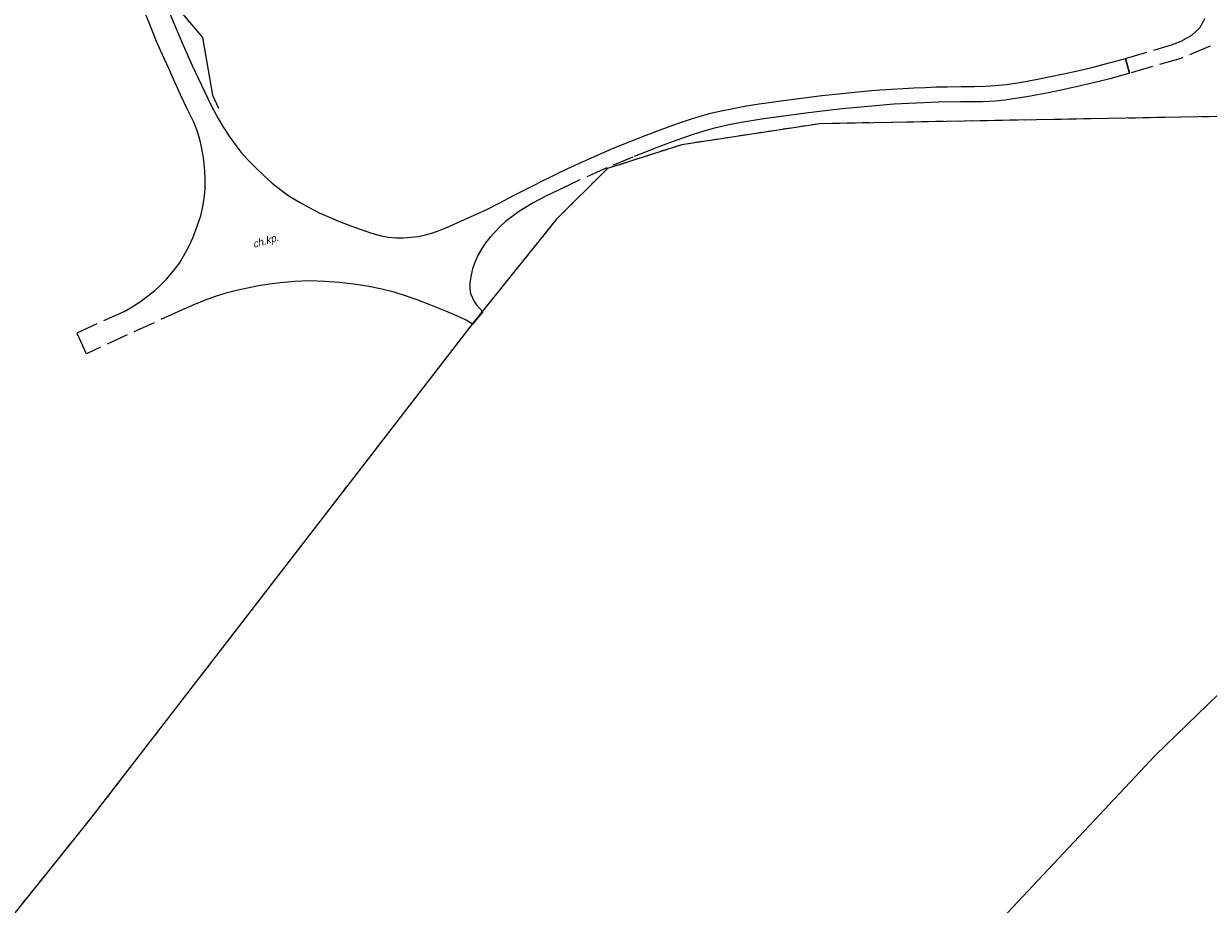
# Model space of a CAD drawing. Extents: x 7538282 to 7539561, y 5782854 to 5783989.
# Tile 9 of 32: x 7539215 to 7539376, y 5783381 to 5783500. Entities that reach past the tile are written whole.
import ezdxf

# ---------------------------------------------------------------- set-up
doc = ezdxf.new("R2010")
doc.units = 0
doc.header["$MEASUREMENT"] = 0
for name, pattern in [('4001', [0]), ('4002', [2, 1, -1]), ('4004', [4, 3, -1])]:
    doc.linetypes.add(name, pattern=pattern)
for name, color, linetype in [('Drogi', 135, 'CONTINUOUS'), ('Dzialki', 7, 'CONTINUOUS'), ('ODGIK_1', 7, 'CONTINUOUS'), ('Uz_Energia', 1, 'CONTINUOUS'), ('Uzytki', 7, 'CONTINUOUS')]:
    doc.layers.add(name, color=color, linetype=linetype)

msp = doc.modelspace()

# ---------------------------------------------------------------- linework, layer by layer
at = {"layer": 'Drogi', "color": 8, "linetype": '4004'}
for p, q in [((7539232.44, 5783499.91), (7539231.19, 5783503.09)), ((7539234.84, 5783502.18), (7539235.6, 5783500.32)), ((7539374.41, 5783499.92, 150.631), (7539375.12, 5783501.22, 150.661)), ((7539233.18, 5783498.05), (7539232.44, 5783499.91)), ((7539235.6, 5783500.32), (7539236.79, 5783497.56)), ((7539373.31, 5783498.9, 150.581), (7539374.41, 5783499.92, 150.631)), ((7539234, 5783496.24), (7539233.18, 5783498.05)), ((7539370.57, 5783497.6, 150.411), (7539371.86, 5783498.12, 150.511)), ((7539371.86, 5783498.12, 150.511), (7539373.31, 5783498.9, 150.581)), ((7539234.83, 5783494.39), (7539234, 5783496.24)), ((7539236.79, 5783497.56), (7539238.02, 5783494.82)), ((7539364.35, 5783495.76, 149.981), (7539370.57, 5783497.6, 150.411)), ((7539375.77, 5783497.43, 150.511), (7539371.82, 5783495.78, 150.411)), ((7539238.02, 5783494.82), (7539238.85, 5783493.02)), ((7539359.95, 5783494.6), (7539361.43, 5783494.98)), ((7539361.43, 5783494.98), (7539363.34, 5783495.5)), ((7539363.34, 5783495.5), (7539364.35, 5783495.76, 148.911)), ((7539364.89, 5783493.78, 150.101), (7539364.35, 5783495.76, 149.981)), ((7539364.35, 5783495.76, 148.911), (7539364.89, 5783493.78, 150.101)), ((7539371.82, 5783495.78, 150.411), (7539364.89, 5783493.78, 150.101)), ((7539235.66, 5783492.57), (7539234.83, 5783494.39)), ((7539238.85, 5783493.02), (7539239.7, 5783491.21)), ((7539351.03, 5783492.71), (7539352.65, 5783493.02)), ((7539352.65, 5783493.02), (7539354.18, 5783493.31)), ((7539354.18, 5783493.31), (7539355.95, 5783493.69)), ((7539355.95, 5783493.69), (7539358.05, 5783494.16)), ((7539358.05, 5783494.16), (7539359.95, 5783494.6)), ((7539362.2, 5783493.02), (7539360.76, 5783492.65)), ((7539363.66, 5783493.41), (7539362.2, 5783493.02)), ((7539364.89, 5783493.78, 150.101), (7539363.66, 5783493.41)), ((7539236.48, 5783490.77), (7539235.66, 5783492.57)), ((7539328.17, 5783491.25), (7539329.96, 5783491.41)), ((7539329.96, 5783491.41), (7539331.08, 5783491.52)), ((7539331.08, 5783491.52), (7539332.69, 5783491.63)), ((7539332.69, 5783491.63), (7539334.24, 5783491.72)), ((7539334.24, 5783491.72), (7539335.69, 5783491.81)), ((7539335.69, 5783491.81), (7539337.25, 5783491.86)), ((7539337.25, 5783491.86), (7539338.7, 5783491.92)), ((7539338.7, 5783491.92), (7539340.2, 5783491.95)), ((7539340.2, 5783491.95), (7539342.09, 5783491.97)), ((7539342.09, 5783491.97), (7539343.9, 5783491.99)), ((7539343.9, 5783491.99), (7539345.45, 5783492.02)), ((7539345.45, 5783492.02), (7539346.7, 5783492.1)), ((7539346.7, 5783492.1), (7539348.18, 5783492.26)), ((7539348.18, 5783492.26), (7539349.7, 5783492.48)), ((7539349.7, 5783492.48), (7539351.03, 5783492.71)), ((7539355.38, 5783491.44), (7539353.92, 5783491.13)), ((7539356.86, 5783491.76), (7539355.38, 5783491.44)), ((7539358.81, 5783492.18), (7539356.86, 5783491.76)), ((7539360.76, 5783492.65), (7539358.81, 5783492.18)), ((7539237.35, 5783488.96), (7539236.48, 5783490.77)), ((7539239.7, 5783491.21), (7539240.59, 5783489.42)), ((7539314.77, 5783489.62), (7539316.75, 5783489.91)), ((7539316.75, 5783489.91), (7539318.73, 5783490.18)), ((7539318.73, 5783490.18), (7539320.78, 5783490.44)), ((7539320.78, 5783490.44), (7539323.25, 5783490.74)), ((7539323.25, 5783490.74), (7539325.1, 5783490.95)), ((7539325.1, 5783490.95), (7539328.17, 5783491.25)), ((7539338.99, 5783489.85), (7539336, 5783489.72)), ((7539342, 5783489.9), (7539338.99, 5783489.85)), ((7539345.01, 5783489.92), (7539342, 5783489.9)), ((7539346.67, 5783490), (7539345.01, 5783489.92)), ((7539348.01, 5783490.13), (7539346.67, 5783490)), ((7539349.44, 5783490.33), (7539348.01, 5783490.13)), ((7539350.97, 5783490.59), (7539349.44, 5783490.33)), ((7539352.43, 5783490.85), (7539350.97, 5783490.59)), ((7539353.92, 5783491.13), (7539352.43, 5783490.85)), ((7539238.22, 5783487.16), (7539237.35, 5783488.96)), ((7539240.59, 5783489.42), (7539241.54, 5783487.66)), ((7539307.09, 5783488.06), (7539308.2, 5783488.35)), ((7539308.2, 5783488.35), (7539309.6, 5783488.66)), ((7539309.6, 5783488.66), (7539310.99, 5783488.97)), ((7539310.99, 5783488.97), (7539312.78, 5783489.31)), ((7539312.78, 5783489.31), (7539314.77, 5783489.62)), ((7539321.06, 5783488.38), (7539318.05, 5783487.97)), ((7539324.03, 5783488.73), (7539321.06, 5783488.38)), ((7539326, 5783488.94), (7539324.03, 5783488.73)), ((7539328, 5783489.14), (7539326, 5783488.94)), ((7539329.99, 5783489.31), (7539328, 5783489.14)), ((7539332.99, 5783489.56), (7539329.99, 5783489.31)), ((7539336, 5783489.72), (7539332.99, 5783489.56)), ((7539238.76, 5783485.74), (7539238.22, 5783487.16)), ((7539241.54, 5783487.66), (7539242.26, 5783486.42)), ((7539301.5, 5783486.17), (7539303.7, 5783486.97)), ((7539303.7, 5783486.97), (7539305.59, 5783487.62)), ((7539305.59, 5783487.62), (7539307.09, 5783488.06)), ((7539310.86, 5783486.81), (7539308.7, 5783486.32)), ((7539312.65, 5783487.16), (7539310.86, 5783486.81)), ((7539315.07, 5783487.54), (7539312.65, 5783487.16)), ((7539318.05, 5783487.97), (7539315.07, 5783487.54)), ((7539239.14, 5783484.43), (7539238.76, 5783485.74)), ((7539242.26, 5783486.42), (7539243.1, 5783485.11)), ((7539243.1, 5783485.11), (7539243.95, 5783483.93)), ((7539297.16, 5783484.49), (7539299.47, 5783485.38)), ((7539299.47, 5783485.38), (7539301.5, 5783486.17)), ((7539305.81, 5783485.48), (7539303.46, 5783484.66)), ((7539307.24, 5783485.93), (7539305.81, 5783485.48)), ((7539308.7, 5783486.32), (7539307.24, 5783485.93)), ((7539239.33, 5783483.54), (7539239.14, 5783484.43)), ((7539239.52, 5783482.35), (7539239.33, 5783483.54)), ((7539243.95, 5783483.93), (7539244.61, 5783483.11)), ((7539292.56, 5783482.56), (7539294.81, 5783483.52)), ((7539294.81, 5783483.52), (7539297.16, 5783484.49)), ((7539300.63, 5783483.6), (7539297.65, 5783482.42)), ((7539303.46, 5783484.66), (7539300.63, 5783483.6)), ((7539239.71, 5783480.58), (7539239.52, 5783482.35)), ((7539244.61, 5783483.11), (7539245.61, 5783481.98)), ((7539245.61, 5783481.98), (7539246.61, 5783480.95)), ((7539290.43, 5783481.61), (7539292.56, 5783482.56)), ((7539297.65, 5783482.42), (7539294.14, 5783480.97)), ((7539239.78, 5783479.36), (7539239.71, 5783480.58)), ((7539246.61, 5783480.95), (7539247.73, 5783479.88)), ((7539286.17, 5783479.59), (7539288.28, 5783480.61)), ((7539288.28, 5783480.61), (7539290.43, 5783481.61)), ((7539294.14, 5783480.97), (7539290.49, 5783479.33)), ((7539239.75, 5783478.06), (7539239.78, 5783479.36)), ((7539247.73, 5783479.88), (7539248.82, 5783478.9)), ((7539248.82, 5783478.9), (7539250.03, 5783477.93)), ((7539283.47, 5783478.23), (7539286.17, 5783479.59)), ((7539290.49, 5783479.33), (7539287.76, 5783478.04)), ((7539239.62, 5783476.8), (7539239.75, 5783478.06)), ((7539250.03, 5783477.93), (7539251.23, 5783477.1)), ((7539251.23, 5783477.1), (7539252.54, 5783476.32)), ((7539279.48, 5783476.14), (7539281.7, 5783477.3)), ((7539281.7, 5783477.3), (7539283.47, 5783478.23)), ((7539285.8, 5783477.09), (7539284.17, 5783476.22)), ((7539287.76, 5783478.04), (7539285.8, 5783477.09)), ((7539239.17, 5783474.48), (7539239.42, 5783475.51)), ((7539239.42, 5783475.51), (7539239.62, 5783476.8)), ((7539252.54, 5783476.32), (7539253.82, 5783475.6)), ((7539253.82, 5783475.6), (7539255.18, 5783474.9)), ((7539276.59, 5783474.73), (7539277.97, 5783475.37)), ((7539277.97, 5783475.37), (7539279.48, 5783476.14)), ((7539282.9, 5783475.47), (7539282.06, 5783474.93)), ((7539284.17, 5783476.22), (7539282.9, 5783475.47)), ((7539238.75, 5783473.21), (7539239.17, 5783474.48)), ((7539255.18, 5783474.9), (7539256.59, 5783474.28)), ((7539256.59, 5783474.28), (7539257.94, 5783473.72)), ((7539273.47, 5783473.34), (7539275.28, 5783474.14)), ((7539275.28, 5783474.14), (7539276.59, 5783474.73)), ((7539281.26, 5783474.36), (7539280.43, 5783473.69)), ((7539282.06, 5783474.93), (7539281.26, 5783474.36)), ((7539238.13, 5783471.6), (7539238.75, 5783473.21)), ((7539257.94, 5783473.72), (7539259.47, 5783473.12)), ((7539259.47, 5783473.12), (7539260.73, 5783472.66)), ((7539260.73, 5783472.66), (7539262.13, 5783472.18)), ((7539262.13, 5783472.18), (7539263.6, 5783471.76)), ((7539269.59, 5783471.88), (7539270.56, 5783472.18)), ((7539270.56, 5783472.18), (7539271.43, 5783472.49)), ((7539271.43, 5783472.49), (7539272.35, 5783472.85)), ((7539272.35, 5783472.85), (7539273.47, 5783473.34)), ((7539279, 5783472.33), (7539278.34, 5783471.58)), ((7539279.69, 5783473.04), (7539279, 5783472.33)), ((7539280.43, 5783473.69), (7539279.69, 5783473.04)), ((7539237.61, 5783470.43), (7539238.13, 5783471.6)), ((7539263.6, 5783471.76), (7539264.57, 5783471.57)), ((7539264.57, 5783471.57), (7539265.6, 5783471.5)), ((7539265.6, 5783471.5), (7539266.6, 5783471.51)), ((7539266.6, 5783471.51), (7539267.59, 5783471.57)), ((7539267.59, 5783471.57), (7539268.59, 5783471.69)), ((7539268.59, 5783471.69), (7539269.59, 5783471.88)), ((7539277.72, 5783470.81), (7539277.2, 5783470.06)), ((7539278.34, 5783471.58), (7539277.72, 5783470.81)), ((7539236.28, 5783468.09), (7539237.01, 5783469.31)), ((7539237.01, 5783469.31), (7539237.61, 5783470.43)), ((7539276.71, 5783469.18), (7539276.31, 5783468.28)), ((7539277.2, 5783470.06), (7539276.71, 5783469.18)), ((7539235.48, 5783467.01), (7539236.28, 5783468.09)), ((7539276.31, 5783468.28), (7539275.96, 5783467.29)), ((7539233.67, 5783465.06), (7539234.52, 5783465.89)), ((7539234.52, 5783465.89), (7539235.48, 5783467.01)), ((7539275.71, 5783466.28), (7539275.58, 5783465.37)), ((7539275.96, 5783467.29), (7539275.71, 5783466.28)), ((7539232.15, 5783463.72), (7539232.95, 5783464.37)), ((7539232.95, 5783464.37), (7539233.67, 5783465.06)), ((7539244, 5783464.37), (7539242.58, 5783464)), ((7539245.48, 5783464.7), (7539244, 5783464.37)), ((7539246.97, 5783465), (7539245.48, 5783464.7)), ((7539248.49, 5783465.22), (7539246.97, 5783465)), ((7539249.92, 5783465.39), (7539248.49, 5783465.22)), ((7539251.92, 5783465.57), (7539249.92, 5783465.39)), ((7539253.94, 5783465.66), (7539251.92, 5783465.57)), ((7539255.94, 5783465.59), (7539253.94, 5783465.66)), ((7539257.91, 5783465.45), (7539255.94, 5783465.59)), ((7539259.9, 5783465.21), (7539257.91, 5783465.45)), ((7539261.9, 5783464.93), (7539259.9, 5783465.21)), ((7539263.66, 5783464.55), (7539261.9, 5783464.93)), ((7539265.36, 5783464.13), (7539263.66, 5783464.55)), ((7539275.58, 5783465.37), (7539275.57, 5783464.63)), ((7539275.57, 5783464.63), (7539275.7, 5783463.96)), ((7539229.68, 5783462.03), (7539230.9, 5783462.81)), ((7539230.9, 5783462.81), (7539232.15, 5783463.72)), ((7539239.76, 5783463.06), (7539238.3, 5783462.49)), ((7539241.12, 5783463.56), (7539239.76, 5783463.06)), ((7539242.58, 5783464), (7539241.12, 5783463.56)), ((7539267.03, 5783463.62), (7539265.36, 5783464.13)), ((7539268.47, 5783463.12), (7539267.03, 5783463.62)), ((7539270.33, 5783462.4), (7539268.47, 5783463.12)), ((7539275.7, 5783463.96), (7539275.93, 5783463.36)), ((7539275.93, 5783463.36), (7539276.17, 5783462.89)), ((7539276.17, 5783462.89), (7539276.51, 5783462.43)), ((7539222.42, 5783458.64), (7539228.78, 5783461.55)), ((7539236.49, 5783461.68), (7539223.69, 5783455.82)), ((7539228.78, 5783461.55), (7539229.68, 5783462.03)), ((7539238.3, 5783462.49), (7539236.49, 5783461.68)), ((7539272.32, 5783461.59), (7539270.33, 5783462.4)), ((7539273.84, 5783460.93), (7539272.32, 5783461.59)), ((7539277.354, 5783461.485), (7539275.959, 5783459.795)), ((7539276.51, 5783462.43), (7539276.89, 5783461.96)), ((7539276.89, 5783461.96), (7539277.354, 5783461.485)), ((7539275.08, 5783460.35), (7539273.84, 5783460.93)), ((7539275.959, 5783459.795), (7539275.08, 5783460.35)), ((7539223.69, 5783455.82), (7539222.42, 5783458.64))]:
    msp.add_line(p, q, dxfattribs=at)
at = {"layer": 'Dzialki', "color": 7, "linetype": '4001'}
for p, q in [((7539322.95, 5783486.94), (7539304.27, 5783484.1)), ((7539383.67, 5783488.03), (7539322.95, 5783486.94)), ((7539304.27, 5783484.1), (7539294.2, 5783480.86)), ((7539294.2, 5783480.86), (7539287.29, 5783473.98)), ((7539287.29, 5783473.98), (7539276.03, 5783459.99)), ((7539276.03, 5783459.99), (7539224.24, 5783392.92)), ((7539224.24, 5783392.92), (7539177.03, 5783334.19))]:
    msp.add_line(p, q, dxfattribs=at)
at = {"layer": 'ODGIK_1', "color": 230, "linetype": '4001'}
msp.add_polyline3d([(7538958.949, 5783581.034, 0), (7539056.503, 5783560.761, 0), (7539144.541, 5783542.692, 0), (7539172.561, 5783538.396, 0), (7539195.018, 5783537.777, 0), (7539229.843, 5783538.967, 0), (7539251.375, 5783540.334, 0), (7539282.229, 5783546.317, 0), (7539295.919, 5783546.72, 0), (7539305.765, 5783542.346, 0), (7539392.101, 5783505.372, 0), (7539413.861, 5783493.634, 0), (7539433.498, 5783482.535, 0), (7539441.011, 5783471.581, 0), (7539412.498, 5783444.22, 0), (7539368.331, 5783401.47, 0), (7539336.711, 5783367.751, 0)], dxfattribs=at)
at = {"layer": 'Uz_Energia', "color": 1, "linetype": '4001'}
for p, q in [((7539236.16, 5783502.44, 150.571), (7539239.42, 5783498.6, 150.171)), ((7539239.42, 5783498.6, 150.171), (7539240.74, 5783490.81, 149.871)), ((7539240.74, 5783490.81, 149.871), (7539241.57, 5783489.05, 149.571))]:
    msp.add_line(p, q, dxfattribs=at)
at = {"layer": 'Uzytki', "color": 184, "linetype": '4002'}
msp.add_polyline3d([(7539383.67, 5783488.03, 0), (7539322.95, 5783486.94, 0), (7539304.27, 5783484.1, 0), (7539294.2, 5783480.86, 0), (7539287.29, 5783473.98, 0), (7539276.03, 5783459.99, 0), (7539224.24, 5783392.92, 0), (7539177.03, 5783334.19, 0)], dxfattribs=at)

# ---------------------------------------------------------------- texts
at = {"layer": 'Drogi', "color": 8, "oblique": 15}
msp.add_text('ch.kp.', height=1, rotation=16.34817, dxfattribs=at).set_placement((7539246.36, 5783470.123))

doc.saveas('drawing.dxf')
